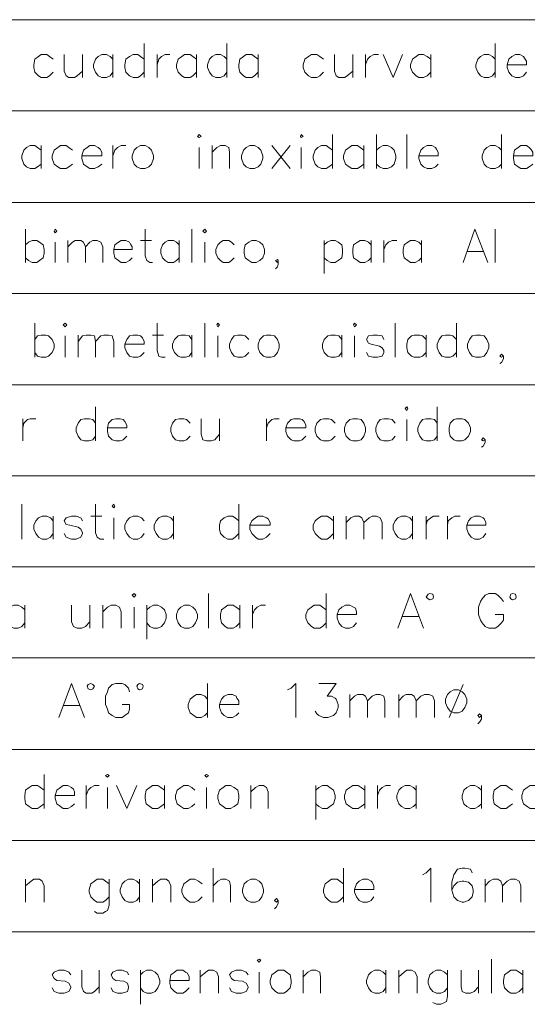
# Model space of a CAD drawing. Header units: millimetres. Extents: x 7 to 3083, y -677 to 294.
# Tile 38 of 256: x 61 to 84, y 47 to 92. Entities that reach past the tile are written whole.
import ezdxf

# ---------------------------------------------------------------- set-up
doc = ezdxf.new("R2010")
doc.units = ezdxf.units.MM
doc.layers.add('DGE_CONTORNOS', color=7, linetype='Continuous', lineweight=0)
doc.layers.add('DGE_DATOS', color=7, linetype='Continuous', lineweight=0)

# ---------------------------------------------------------------- blocks, each defined once
blk = doc.blocks.new('DGE_BT_001')
at = {"layer": 'DGE_CONTORNOS', "lineweight": 5}
for points in [[(23.5797, 92.442), (201.9723, 92.442)], [(23.5797, 88.251), (201.9723, 88.251)], [(23.5797, 84.0177), (201.9723, 84.0177)], [(23.5797, 79.8267), (201.9723, 79.8267)], [(23.5797, 75.6357), (201.9723, 75.6357)], [(23.5797, 71.4447), (201.9723, 71.4447)], [(23.5797, 67.2537), (201.9723, 67.2537)], [(23.5797, 63.0627), (201.9723, 63.0627)], [(23.5797, 58.8294), (201.9723, 58.8294)], [(23.5797, 54.6384), (201.9723, 54.6384)], [(23.5797, 50.4474), (201.9723, 50.4474)]]:
    blk.add_lwpolyline(points, dxfattribs=at)
at = {"layer": 'DGE_CONTORNOS', "lineweight": 13}
for points in [[(66.6327, 91.3414), (66.6327, 89.775)], [(70.4427, 91.3414), (70.4427, 89.775)], [(82.804, 91.3414), (82.804, 89.775)], [(62.4417, 90.6217), (62.2723, 90.7487), (62.1453, 90.8333), (61.8913, 90.8333), (61.7643, 90.7487), (61.595, 90.6217), (61.5527, 90.3677), (61.5527, 90.2407), (61.595, 90.029), (61.7643, 89.8597), (61.8913, 89.775), (62.1453, 89.775), (62.2723, 89.8597), (62.4417, 90.029)], [(62.9497, 90.8333), (62.9497, 90.0714), (63.0343, 89.8597), (63.1613, 89.775), (63.4153, 89.775), (63.5423, 89.8597), (63.7963, 90.0714)], [(63.7963, 90.8333), (63.7963, 89.775)], [(65.1933, 90.6217), (65.0663, 90.7487), (64.897, 90.8333), (64.6853, 90.8333), (64.516, 90.7487), (64.389, 90.6217), (64.3043, 90.3677), (64.3043, 90.2407), (64.389, 90.029), (64.516, 89.8597), (64.6853, 89.775), (64.897, 89.775), (65.0663, 89.8597), (65.1933, 90.029)], [(65.1933, 90.8333), (65.1933, 89.775)], [(66.6327, 90.6217), (66.4633, 90.7487), (66.3363, 90.8333), (66.1247, 90.8333), (65.9553, 90.7487), (65.786, 90.6217), (65.7437, 90.3677), (65.7437, 90.2407), (65.786, 90.029), (65.9553, 89.8597), (66.1247, 89.775), (66.3363, 89.775), (66.4633, 89.8597), (66.6327, 90.029)], [(67.2253, 90.8333), (67.2253, 89.775)], [(67.2253, 90.3677), (67.31, 90.6217), (67.437, 90.7487), (67.6063, 90.8333), (67.818, 90.8333)], [(69.0457, 90.6217), (68.8763, 90.7487), (68.7493, 90.8333), (68.4953, 90.8333), (68.3683, 90.7487), (68.199, 90.6217), (68.1143, 90.3677), (68.1143, 90.2407), (68.199, 90.029), (68.3683, 89.8597), (68.4953, 89.775), (68.7493, 89.775), (68.8763, 89.8597), (69.0457, 90.029)], [(69.0457, 90.8333), (69.0457, 89.775)], [(70.4427, 90.6217), (70.3157, 90.7487), (70.1463, 90.8333), (69.9347, 90.8333), (69.7653, 90.7487), (69.6383, 90.6217), (69.5537, 90.3677), (69.5537, 90.2407), (69.6383, 90.029), (69.7653, 89.8597), (69.9347, 89.775), (70.1463, 89.775), (70.3157, 89.8597), (70.4427, 90.029)], [(71.882, 90.6217), (71.7127, 90.7487), (71.5857, 90.8333), (71.3317, 90.8333), (71.2047, 90.7487), (71.0353, 90.6217), (70.993, 90.3677), (70.993, 90.2407), (71.0353, 90.029), (71.2047, 89.8597), (71.3317, 89.775), (71.5857, 89.775), (71.7127, 89.8597), (71.882, 90.029)], [(71.882, 90.8333), (71.882, 89.775)], [(74.8877, 90.6217), (74.7183, 90.7487), (74.5913, 90.8333), (74.3373, 90.8333), (74.2103, 90.7487), (74.041, 90.6217), (73.9563, 90.3677), (73.9563, 90.2407), (74.041, 90.029), (74.2103, 89.8597), (74.3373, 89.775), (74.5913, 89.775), (74.7183, 89.8597), (74.8877, 90.029)], [(75.3957, 90.8333), (75.3957, 90.0714), (75.4803, 89.8597), (75.6073, 89.775), (75.8613, 89.775), (75.9883, 89.8597), (76.2423, 90.0714)], [(76.2423, 90.8333), (76.2423, 89.775)], [(76.835, 90.8333), (76.835, 89.775)], [(76.835, 90.3677), (76.9197, 90.6217), (77.0467, 90.7487), (77.216, 90.8333), (77.4277, 90.8333)], [(77.6393, 90.8333), (78.105, 89.775), (78.5283, 90.8333)], [(79.8407, 90.6217), (79.6713, 90.7487), (79.502, 90.8333), (79.2903, 90.8333), (79.1633, 90.7487), (78.994, 90.6217), (78.9093, 90.3677), (78.9093, 90.2407), (78.994, 90.029), (79.1633, 89.8597), (79.2903, 89.775), (79.502, 89.775), (79.6713, 89.8597), (79.8407, 90.029)], [(79.8407, 90.8333), (79.8407, 89.775)], [(82.804, 90.6217), (82.677, 90.7487), (82.5077, 90.8333), (82.296, 90.8333), (82.1267, 90.7487), (81.9997, 90.6217), (81.915, 90.3677), (81.915, 90.2407), (81.9997, 90.029), (82.1267, 89.8597), (82.296, 89.775), (82.5077, 89.775), (82.677, 89.8597), (82.804, 90.029)], [(83.3543, 90.3677), (84.2433, 90.3677), (84.2433, 90.537), (84.1587, 90.664), (84.1163, 90.7487), (83.947, 90.8333), (83.7353, 90.8333), (83.566, 90.7487), (83.439, 90.6217), (83.3543, 90.3677), (83.3543, 90.2407), (83.439, 90.029), (83.566, 89.8597), (83.7353, 89.775), (83.947, 89.775), (84.1163, 89.8597), (84.2433, 90.029)], [(69.088, 87.0657), (69.1727, 87.1504), (69.2573, 87.0657), (69.1727, 87.0234), (69.088, 87.0657)], [(73.8293, 87.0657), (73.8717, 87.1504), (73.9563, 87.0657), (73.8717, 87.0234), (73.8293, 87.0657)], [(75.311, 87.1504), (75.311, 85.584)], [(77.343, 87.1504), (77.343, 85.584)], [(78.74, 87.1504), (78.74, 85.584)], [(83.1003, 87.1504), (83.1003, 85.584)], [(61.8913, 86.4307), (61.722, 86.5577), (61.595, 86.6424), (61.3833, 86.6424), (61.214, 86.5577), (61.087, 86.4307), (61.0023, 86.1767), (61.0023, 86.0497), (61.087, 85.7957), (61.214, 85.6687), (61.3833, 85.584), (61.595, 85.584), (61.722, 85.6687), (61.8913, 85.7957)], [(61.8913, 86.6424), (61.8913, 85.584)], [(63.3307, 86.4307), (63.1613, 86.5577), (63.0343, 86.6424), (62.7803, 86.6424), (62.6533, 86.5577), (62.484, 86.4307), (62.3993, 86.1767), (62.3993, 86.0497), (62.484, 85.7957), (62.6533, 85.6687), (62.7803, 85.584), (63.0343, 85.584), (63.1613, 85.6687), (63.3307, 85.7957)], [(63.754, 86.1767), (64.6853, 86.1767), (64.6853, 86.346), (64.6007, 86.473), (64.516, 86.5577), (64.3467, 86.6424), (64.135, 86.6424), (64.008, 86.5577), (63.8387, 86.4307), (63.754, 86.1767), (63.754, 86.0497), (63.8387, 85.7957), (64.008, 85.6687), (64.135, 85.584), (64.3467, 85.584), (64.516, 85.6687), (64.6853, 85.7957)], [(65.1933, 86.6424), (65.1933, 85.584)], [(65.1933, 86.1767), (65.278, 86.4307), (65.405, 86.5577), (65.5743, 86.6424), (65.786, 86.6424)], [(66.4633, 86.6424), (66.294, 86.5577), (66.167, 86.4307), (66.0823, 86.1767), (66.0823, 86.0497), (66.167, 85.7957), (66.294, 85.6687), (66.4633, 85.584), (66.675, 85.584), (66.8443, 85.6687), (66.9713, 85.7957), (67.056, 86.0497), (67.056, 86.1767), (66.9713, 86.4307), (66.8443, 86.5577), (66.675, 86.6424), (66.4633, 86.6424)], [(69.7653, 86.6424), (69.7653, 85.584)], [(69.7653, 86.346), (69.977, 86.5577), (70.1463, 86.6424), (70.358, 86.6424), (70.5273, 86.5577), (70.5697, 86.346), (70.5697, 85.584)], [(71.501, 86.6424), (71.3317, 86.5577), (71.2047, 86.4307), (71.12, 86.1767), (71.12, 86.0497), (71.2047, 85.7957), (71.3317, 85.6687), (71.501, 85.584), (71.7127, 85.584), (71.882, 85.6687), (72.009, 85.7957), (72.0937, 86.0497), (72.0937, 86.1767), (72.009, 86.4307), (71.882, 86.5577), (71.7127, 86.6424), (71.501, 86.6424)], [(72.517, 86.6424), (73.3637, 85.584)], [(73.3637, 86.6424), (72.517, 85.584)], [(75.311, 86.4307), (75.1417, 86.5577), (75.0147, 86.6424), (74.803, 86.6424), (74.6337, 86.5577), (74.5067, 86.4307), (74.422, 86.1767), (74.422, 86.0497), (74.5067, 85.7957), (74.6337, 85.6687), (74.803, 85.584), (75.0147, 85.584), (75.1417, 85.6687), (75.311, 85.7957)], [(76.7503, 86.4307), (76.581, 86.5577), (76.454, 86.6424), (76.2, 86.6424), (76.073, 86.5577), (75.9037, 86.4307), (75.819, 86.1767), (75.819, 86.0497), (75.9037, 85.7957), (76.073, 85.6687), (76.2, 85.584), (76.454, 85.584), (76.581, 85.6687), (76.7503, 85.7957)], [(76.7503, 86.6424), (76.7503, 85.584)], [(77.343, 86.4307), (77.47, 86.5577), (77.6393, 86.6424), (77.851, 86.6424), (78.0203, 86.5577), (78.1473, 86.4307), (78.232, 86.1767), (78.232, 86.0497), (78.1473, 85.7957), (78.0203, 85.6687), (77.851, 85.584), (77.6393, 85.584), (77.47, 85.6687), (77.343, 85.7957)], [(79.2903, 86.1767), (80.1793, 86.1767), (80.1793, 86.346), (80.0947, 86.473), (80.0523, 86.5577), (79.883, 86.6424), (79.6713, 86.6424), (79.502, 86.5577), (79.375, 86.4307), (79.2903, 86.1767), (79.2903, 86.0497), (79.375, 85.7957), (79.502, 85.6687), (79.6713, 85.584), (79.883, 85.584), (80.0523, 85.6687), (80.1793, 85.7957)], [(83.1003, 86.4307), (82.9733, 86.5577), (82.804, 86.6424), (82.5923, 86.6424), (82.423, 86.5577), (82.296, 86.4307), (82.2113, 86.1767), (82.2113, 86.0497), (82.296, 85.7957), (82.423, 85.6687), (82.5923, 85.584), (82.804, 85.584), (82.9733, 85.6687), (83.1003, 85.7957)], [(83.6507, 86.1767), (84.5397, 86.1767), (84.5397, 86.346), (84.455, 86.473), (84.3703, 86.5577), (84.2433, 86.6424), (83.9893, 86.6424), (83.8623, 86.5577), (83.693, 86.4307), (83.6507, 86.1767), (83.6507, 86.0497), (83.693, 85.7957), (83.8623, 85.6687), (83.9893, 85.584), (84.2433, 85.584), (84.3703, 85.6687), (84.5397, 85.7957)], [(69.1727, 86.5577), (69.1727, 85.584)], [(73.8717, 86.5577), (73.8717, 85.584)], [(61.1717, 82.79), (61.1717, 81.266)], [(62.484, 82.7054), (62.5263, 82.79), (62.611, 82.7054), (62.5263, 82.6207), (62.484, 82.7054)], [(66.675, 82.79), (66.675, 81.5624), (66.7597, 81.3507), (66.8867, 81.266), (67.0137, 81.266)], [(68.834, 82.79), (68.834, 81.266)], [(69.342, 82.7054), (69.4267, 82.79), (69.5113, 82.7054), (69.4267, 82.6207), (69.342, 82.7054)], [(81.3223, 81.266), (81.8727, 82.79), (82.4653, 81.266)], [(82.804, 82.79), (82.804, 81.266)], [(61.1717, 82.0704), (61.2987, 82.1974), (61.468, 82.282), (61.6797, 82.282), (61.8067, 82.1974), (61.976, 82.0704), (62.0183, 81.8587), (62.0183, 81.6894), (61.976, 81.4777), (61.8067, 81.3507), (61.6797, 81.266), (61.468, 81.266), (61.2987, 81.3507), (61.1717, 81.4777)], [(62.5263, 82.1974), (62.5263, 81.266)], [(63.119, 82.282), (63.119, 81.266)], [(63.119, 81.9857), (63.3307, 82.1974), (63.4577, 82.282), (63.7117, 82.282), (63.8387, 82.1974), (63.9233, 81.9857), (63.9233, 81.266)], [(63.9233, 81.9857), (64.135, 82.1974), (64.262, 82.282), (64.4737, 82.282), (64.643, 82.1974), (64.7277, 81.9857), (64.7277, 81.266)], [(65.2357, 81.8587), (66.0823, 81.8587), (66.0823, 81.9857), (65.9977, 82.1127), (65.9553, 82.1974), (65.786, 82.282), (65.5743, 82.282), (65.4473, 82.1974), (65.278, 82.0704), (65.2357, 81.8587), (65.2357, 81.6894), (65.278, 81.4777), (65.4473, 81.3507), (65.5743, 81.266), (65.786, 81.266), (65.9553, 81.3507), (66.0823, 81.4777)], [(66.4633, 82.282), (66.9713, 82.282)], [(68.2413, 82.0704), (68.1143, 82.1974), (67.9873, 82.282), (67.7333, 82.282), (67.6063, 82.1974), (67.4793, 82.0704), (67.3947, 81.8587), (67.3947, 81.6894), (67.4793, 81.4777), (67.6063, 81.3507), (67.7333, 81.266), (67.9873, 81.266), (68.1143, 81.3507), (68.2413, 81.4777)], [(68.2413, 82.282), (68.2413, 81.266)], [(69.4267, 82.1974), (69.4267, 81.266)], [(70.7813, 82.0704), (70.6543, 82.1974), (70.5273, 82.282), (70.2733, 82.282), (70.1463, 82.1974), (70.0193, 82.0704), (69.9347, 81.8587), (69.9347, 81.6894), (70.0193, 81.4777), (70.1463, 81.3507), (70.2733, 81.266), (70.5273, 81.266), (70.6543, 81.3507), (70.7813, 81.4777)], [(71.5857, 82.282), (71.4587, 82.1974), (71.2893, 82.0704), (71.247, 81.8587), (71.247, 81.6894), (71.2893, 81.4777), (71.4587, 81.3507), (71.5857, 81.266), (71.7973, 81.266), (71.9667, 81.3507), (72.0937, 81.4777), (72.1783, 81.6894), (72.1783, 81.8587), (72.0937, 82.0704), (71.9667, 82.1974), (71.7973, 82.282), (71.5857, 82.282)], [(74.93, 82.282), (74.93, 80.758)], [(74.93, 82.0704), (75.057, 82.1974), (75.2263, 82.282), (75.438, 82.282), (75.565, 82.1974), (75.7343, 82.0704), (75.7767, 81.8587), (75.7767, 81.6894), (75.7343, 81.4777), (75.565, 81.3507), (75.438, 81.266), (75.2263, 81.266), (75.057, 81.3507), (74.93, 81.4777)], [(77.089, 82.0704), (76.962, 82.1974), (76.7927, 82.282), (76.581, 82.282), (76.454, 82.1974), (76.2847, 82.0704), (76.2423, 81.8587), (76.2423, 81.6894), (76.2847, 81.4777), (76.454, 81.3507), (76.581, 81.266), (76.7927, 81.266), (76.962, 81.3507), (77.089, 81.4777)], [(77.089, 82.282), (77.089, 81.266)], [(77.6817, 82.282), (77.6817, 81.266)], [(77.6817, 81.8587), (77.7663, 82.0704), (77.8933, 82.1974), (78.0627, 82.282), (78.2743, 82.282)], [(79.4173, 82.0704), (79.2903, 82.1974), (79.121, 82.282), (78.9093, 82.282), (78.7823, 82.1974), (78.613, 82.0704), (78.5707, 81.8587), (78.5707, 81.6894), (78.613, 81.4777), (78.7823, 81.3507), (78.9093, 81.266), (79.121, 81.266), (79.2903, 81.3507), (79.4173, 81.4777)], [(79.4173, 82.282), (79.4173, 81.266)], [(81.534, 81.774), (82.2537, 81.774)], [(72.8133, 81.3507), (72.771, 81.393), (72.6863, 81.3507), (72.771, 81.266), (72.8133, 81.3507), (72.8133, 81.1814), (72.771, 81.0544), (72.6863, 80.9697)], [(61.595, 78.472), (61.595, 76.9057)], [(62.9073, 78.3874), (62.992, 78.472), (63.0767, 78.3874), (62.992, 78.3027), (62.9073, 78.3874)], [(67.2253, 78.472), (67.2253, 77.202), (67.31, 76.948), (67.437, 76.9057), (67.6063, 76.9057)], [(69.4267, 78.472), (69.4267, 76.9057)], [(69.977, 78.3874), (70.0193, 78.472), (70.104, 78.3874), (70.0193, 78.3027), (69.977, 78.3874)], [(76.2847, 78.3874), (76.327, 78.472), (76.4117, 78.3874), (76.327, 78.3027), (76.2847, 78.3874)], [(78.1897, 78.472), (78.1897, 76.9057)], [(81.026, 78.472), (81.026, 76.9057)], [(61.595, 77.71), (61.722, 77.8794), (61.8913, 77.9217), (62.103, 77.9217), (62.23, 77.8794), (62.3993, 77.71), (62.484, 77.4984), (62.484, 77.329), (62.3993, 77.1174), (62.23, 76.948), (62.103, 76.9057), (61.8913, 76.9057), (61.722, 76.948), (61.595, 77.1174)], [(62.992, 77.8794), (62.992, 76.9057)], [(63.5847, 77.9217), (63.5847, 76.9057)], [(63.5847, 77.6254), (63.7963, 77.8794), (63.9657, 77.9217), (64.1773, 77.9217), (64.3467, 77.8794), (64.389, 77.6254), (64.389, 76.9057)], [(64.389, 77.6254), (64.643, 77.8794), (64.77, 77.9217), (64.9817, 77.9217), (65.151, 77.8794), (65.2357, 77.6254), (65.2357, 76.9057)], [(65.7437, 77.4984), (66.6327, 77.4984), (66.6327, 77.6254), (66.548, 77.7947), (66.4633, 77.8794), (66.3363, 77.9217), (66.1247, 77.9217), (65.9553, 77.8794), (65.8283, 77.71), (65.7437, 77.4984), (65.7437, 77.329), (65.8283, 77.1174), (65.9553, 76.948), (66.1247, 76.9057), (66.3363, 76.9057), (66.4633, 76.948), (66.6327, 77.1174)], [(67.0137, 77.9217), (67.5217, 77.9217)], [(68.834, 77.71), (68.707, 77.8794), (68.5377, 77.9217), (68.326, 77.9217), (68.199, 77.8794), (68.0297, 77.71), (67.945, 77.4984), (67.945, 77.329), (68.0297, 77.1174), (68.199, 76.948), (68.326, 76.9057), (68.5377, 76.9057), (68.707, 76.948), (68.834, 77.1174)], [(68.834, 77.9217), (68.834, 76.9057)], [(70.0193, 77.8794), (70.0193, 76.9057)], [(71.4587, 77.71), (71.2893, 77.8794), (71.1623, 77.9217), (70.9507, 77.9217), (70.7813, 77.8794), (70.6543, 77.71), (70.5697, 77.4984), (70.5697, 77.329), (70.6543, 77.1174), (70.7813, 76.948), (70.9507, 76.9057), (71.1623, 76.9057), (71.2893, 76.948), (71.4587, 77.1174)], [(72.263, 77.9217), (72.136, 77.8794), (71.9667, 77.71), (71.882, 77.4984), (71.882, 77.329), (71.9667, 77.1174), (72.136, 76.948), (72.263, 76.9057), (72.4747, 76.9057), (72.644, 76.948), (72.771, 77.1174), (72.8557, 77.329), (72.8557, 77.4984), (72.771, 77.71), (72.644, 77.8794), (72.4747, 77.9217), (72.263, 77.9217)], [(75.7343, 77.71), (75.6073, 77.8794), (75.438, 77.9217), (75.2263, 77.9217), (75.0993, 77.8794), (74.93, 77.71), (74.8453, 77.4984), (74.8453, 77.329), (74.93, 77.1174), (75.0993, 76.948), (75.2263, 76.9057), (75.438, 76.9057), (75.6073, 76.948), (75.7343, 77.1174)], [(75.7343, 77.9217), (75.7343, 76.9057)], [(76.327, 77.8794), (76.327, 76.9057)], [(77.6817, 77.71), (77.597, 77.8794), (77.3853, 77.9217), (77.1737, 77.9217), (76.962, 77.8794), (76.8773, 77.71), (76.962, 77.5407), (77.089, 77.4984), (77.47, 77.4137), (77.597, 77.329), (77.6817, 77.202), (77.6817, 77.1174), (77.597, 76.948), (77.3853, 76.9057), (77.1737, 76.9057), (76.962, 76.948), (76.8773, 77.1174)], [(79.629, 77.71), (79.4597, 77.8794), (79.3327, 77.9217), (79.0787, 77.9217), (78.9517, 77.8794), (78.7823, 77.71), (78.74, 77.4984), (78.74, 77.329), (78.7823, 77.1174), (78.9517, 76.948), (79.0787, 76.9057), (79.3327, 76.9057), (79.4597, 76.948), (79.629, 77.1174)], [(79.629, 77.9217), (79.629, 76.9057)], [(81.026, 77.71), (80.8567, 77.8794), (80.7297, 77.9217), (80.518, 77.9217), (80.3487, 77.8794), (80.2217, 77.71), (80.137, 77.4984), (80.137, 77.329), (80.2217, 77.1174), (80.3487, 76.948), (80.518, 76.9057), (80.7297, 76.9057), (80.8567, 76.948), (81.026, 77.1174)], [(81.915, 77.9217), (81.7457, 77.8794), (81.6187, 77.71), (81.534, 77.4984), (81.534, 77.329), (81.6187, 77.1174), (81.7457, 76.948), (81.915, 76.9057), (82.1267, 76.9057), (82.296, 76.948), (82.423, 77.1174), (82.5077, 77.329), (82.5077, 77.4984), (82.423, 77.71), (82.296, 77.8794), (82.1267, 77.9217), (81.915, 77.9217)], [(83.185, 76.948), (83.1003, 77.0327), (83.0157, 76.948), (83.1003, 76.9057), (83.185, 76.948), (83.185, 76.821), (83.1003, 76.6517), (83.0157, 76.6094)], [(64.389, 74.6197), (64.389, 73.0534)], [(78.6553, 74.535), (78.74, 74.6197), (78.7823, 74.535), (78.74, 74.4504), (78.6553, 74.535)], [(80.137, 74.6197), (80.137, 73.0534)], [(61.0447, 74.0694), (61.0447, 73.0534)], [(61.0447, 73.646), (61.087, 73.8577), (61.2563, 74.027), (61.3833, 74.0694), (61.6373, 74.0694)], [(64.389, 73.8577), (64.262, 74.027), (64.0927, 74.0694), (63.881, 74.0694), (63.7117, 74.027), (63.5847, 73.8577), (63.5, 73.646), (63.5, 73.4767), (63.5847, 73.265), (63.7117, 73.0957), (63.881, 73.0534), (64.0927, 73.0534), (64.262, 73.0957), (64.389, 73.265)], [(64.9393, 73.646), (65.8283, 73.646), (65.8283, 73.773), (65.7437, 73.9424), (65.659, 74.027), (65.532, 74.0694), (65.3203, 74.0694), (65.151, 74.027), (64.9817, 73.8577), (64.9393, 73.646), (64.9393, 73.4767), (64.9817, 73.265), (65.151, 73.0957), (65.3203, 73.0534), (65.532, 73.0534), (65.659, 73.0957), (65.8283, 73.265)], [(68.7493, 73.8577), (68.58, 74.027), (68.453, 74.0694), (68.2413, 74.0694), (68.072, 74.027), (67.945, 73.8577), (67.8603, 73.646), (67.8603, 73.4767), (67.945, 73.265), (68.072, 73.0957), (68.2413, 73.0534), (68.453, 73.0534), (68.58, 73.0957), (68.7493, 73.265)], [(69.2573, 74.0694), (69.2573, 73.3497), (69.342, 73.0957), (69.5113, 73.0534), (69.723, 73.0534), (69.8923, 73.0957), (70.104, 73.3497)], [(70.104, 74.0694), (70.104, 73.0534)], [(72.263, 74.0694), (72.263, 73.0534)], [(72.263, 73.646), (72.3477, 73.8577), (72.517, 74.027), (72.644, 74.0694), (72.8557, 74.0694)], [(73.152, 73.646), (74.0833, 73.646), (74.0833, 73.773), (73.9987, 73.9424), (73.914, 74.027), (73.787, 74.0694), (73.533, 74.0694), (73.406, 74.027), (73.2367, 73.8577), (73.152, 73.646), (73.152, 73.4767), (73.2367, 73.265), (73.406, 73.0957), (73.533, 73.0534), (73.787, 73.0534), (73.914, 73.0957), (74.0833, 73.265)], [(75.438, 73.8577), (75.2687, 74.027), (75.1417, 74.0694), (74.8877, 74.0694), (74.7607, 74.027), (74.5913, 73.8577), (74.5067, 73.646), (74.5067, 73.4767), (74.5913, 73.265), (74.7607, 73.0957), (74.8877, 73.0534), (75.1417, 73.0534), (75.2687, 73.0957), (75.438, 73.265)], [(76.2423, 74.0694), (76.1153, 74.027), (75.946, 73.8577), (75.8613, 73.646), (75.8613, 73.4767), (75.946, 73.265), (76.1153, 73.0957), (76.2423, 73.0534), (76.454, 73.0534), (76.6233, 73.0957), (76.7503, 73.265), (76.835, 73.4767), (76.835, 73.646), (76.7503, 73.8577), (76.6233, 74.027), (76.454, 74.0694), (76.2423, 74.0694)], [(78.1897, 73.8577), (78.0627, 74.027), (77.8933, 74.0694), (77.6817, 74.0694), (77.5123, 74.027), (77.3853, 73.8577), (77.3007, 73.646), (77.3007, 73.4767), (77.3853, 73.265), (77.5123, 73.0957), (77.6817, 73.0534), (77.8933, 73.0534), (78.0627, 73.0957), (78.1897, 73.265)], [(78.74, 74.027), (78.74, 73.0534)], [(80.137, 73.8577), (80.01, 74.027), (79.8407, 74.0694), (79.629, 74.0694), (79.4597, 74.027), (79.3327, 73.8577), (79.248, 73.646), (79.248, 73.4767), (79.3327, 73.265), (79.4597, 73.0957), (79.629, 73.0534), (79.8407, 73.0534), (80.01, 73.0957), (80.137, 73.265)], [(81.026, 74.0694), (80.899, 74.027), (80.7297, 73.8577), (80.6873, 73.646), (80.6873, 73.4767), (80.7297, 73.265), (80.899, 73.0957), (81.026, 73.0534), (81.28, 73.0534), (81.407, 73.0957), (81.5763, 73.265), (81.661, 73.4767), (81.661, 73.646), (81.5763, 73.8577), (81.407, 74.027), (81.28, 74.0694), (81.026, 74.0694)], [(82.3383, 73.0957), (82.2537, 73.1804), (82.169, 73.0957), (82.2537, 73.0534), (82.3383, 73.0957), (82.3383, 72.9687), (82.2537, 72.7994), (82.169, 72.757)], [(61.0023, 70.1324), (61.0023, 68.5237)], [(64.389, 70.1324), (64.389, 68.82), (64.4737, 68.6084), (64.6007, 68.5237), (64.77, 68.5237)], [(65.151, 70.0477), (65.2357, 70.1324), (65.278, 70.0477), (65.2357, 69.963), (65.151, 70.0477)], [(70.993, 70.1324), (70.993, 68.5237)], [(62.4417, 69.3704), (62.3147, 69.4974), (62.1453, 69.582), (61.9337, 69.582), (61.7643, 69.4974), (61.6373, 69.3704), (61.5527, 69.1587), (61.5527, 68.9894), (61.6373, 68.7777), (61.7643, 68.6084), (61.9337, 68.5237), (62.1453, 68.5237), (62.3147, 68.6084), (62.4417, 68.7777)], [(62.4417, 69.582), (62.4417, 68.5237)], [(63.7963, 69.3704), (63.7117, 69.4974), (63.5, 69.582), (63.2883, 69.582), (63.0343, 69.4974), (62.9497, 69.3704), (63.0343, 69.201), (63.2037, 69.1587), (63.5847, 69.074), (63.7117, 68.9894), (63.7963, 68.82), (63.7963, 68.7777), (63.7117, 68.6084), (63.5, 68.5237), (63.2883, 68.5237), (63.0343, 68.6084), (62.9497, 68.7777)], [(64.1773, 69.582), (64.6853, 69.582)], [(65.2357, 69.4974), (65.2357, 68.5237)], [(66.6327, 69.3704), (66.5057, 69.4974), (66.3363, 69.582), (66.1247, 69.582), (65.9553, 69.4974), (65.8283, 69.3704), (65.7437, 69.1587), (65.7437, 68.9894), (65.8283, 68.7777), (65.9553, 68.6084), (66.1247, 68.5237), (66.3363, 68.5237), (66.5057, 68.6084), (66.6327, 68.7777)], [(67.9873, 69.3704), (67.8603, 69.4974), (67.691, 69.582), (67.4793, 69.582), (67.31, 69.4974), (67.183, 69.3704), (67.0983, 69.1587), (67.0983, 68.9894), (67.183, 68.7777), (67.31, 68.6084), (67.4793, 68.5237), (67.691, 68.5237), (67.8603, 68.6084), (67.9873, 68.7777)], [(67.9873, 69.582), (67.9873, 68.5237)], [(70.993, 69.3704), (70.8237, 69.4974), (70.6967, 69.582), (70.485, 69.582), (70.3157, 69.4974), (70.1463, 69.3704), (70.104, 69.1587), (70.104, 68.9894), (70.1463, 68.7777), (70.3157, 68.6084), (70.485, 68.5237), (70.6967, 68.5237), (70.8237, 68.6084), (70.993, 68.7777)], [(71.501, 69.1587), (72.4323, 69.1587), (72.4323, 69.2857), (72.3477, 69.455), (72.263, 69.4974), (72.0937, 69.582), (71.882, 69.582), (71.755, 69.4974), (71.5857, 69.3704), (71.501, 69.1587), (71.501, 68.9894), (71.5857, 68.7777), (71.755, 68.6084), (71.882, 68.5237), (72.0937, 68.5237), (72.263, 68.6084), (72.4323, 68.7777)], [(75.3533, 69.3704), (75.184, 69.4974), (75.057, 69.582), (74.803, 69.582), (74.676, 69.4974), (74.5067, 69.3704), (74.422, 69.1587), (74.422, 68.9894), (74.5067, 68.7777), (74.676, 68.6084), (74.803, 68.5237), (75.057, 68.5237), (75.184, 68.6084), (75.3533, 68.7777)], [(75.3533, 69.582), (75.3533, 68.5237)], [(75.946, 69.582), (75.946, 68.5237)], [(75.946, 69.2857), (76.1577, 69.4974), (76.327, 69.582), (76.5387, 69.582), (76.6657, 69.4974), (76.7503, 69.2857), (76.7503, 68.5237)], [(76.7503, 69.2857), (77.0043, 69.4974), (77.1313, 69.582), (77.343, 69.582), (77.5123, 69.4974), (77.597, 69.2857), (77.597, 68.5237)], [(78.994, 69.3704), (78.867, 69.4974), (78.6977, 69.582), (78.486, 69.582), (78.3167, 69.4974), (78.1897, 69.3704), (78.105, 69.1587), (78.105, 68.9894), (78.1897, 68.7777), (78.3167, 68.6084), (78.486, 68.5237), (78.6977, 68.5237), (78.867, 68.6084), (78.994, 68.7777)], [(78.994, 69.582), (78.994, 68.5237)], [(79.629, 69.582), (79.629, 68.5237)], [(79.629, 69.1587), (79.6713, 69.3704), (79.8407, 69.4974), (79.9677, 69.582), (80.2217, 69.582)], [(80.6027, 69.582), (80.6027, 68.5237)], [(80.6027, 69.1587), (80.645, 69.3704), (80.8143, 69.4974), (80.9413, 69.582), (81.1953, 69.582)], [(81.4917, 69.1587), (82.3807, 69.1587), (82.3807, 69.2857), (82.296, 69.455), (82.2537, 69.4974), (82.0843, 69.582), (81.8727, 69.582), (81.7033, 69.4974), (81.5763, 69.3704), (81.4917, 69.1587), (81.4917, 68.9894), (81.5763, 68.7777), (81.7033, 68.6084), (81.8727, 68.5237), (82.0843, 68.5237), (82.2537, 68.6084), (82.3807, 68.7777)], [(66.0823, 65.9414), (66.167, 66.026), (66.2517, 65.9414), (66.167, 65.8567), (66.0823, 65.9414)], [(69.596, 66.026), (69.596, 64.4174)], [(75.0147, 66.026), (75.0147, 64.4174)], [(78.3167, 64.4174), (78.9093, 66.026), (79.502, 64.4174)], [(79.9677, 65.8567), (79.9253, 65.9837), (79.7983, 66.026), (79.7137, 65.9837), (79.629, 65.8567), (79.7137, 65.772), (79.7983, 65.7297), (79.9253, 65.772), (79.9677, 65.8567)], [(83.185, 65.645), (83.1003, 65.772), (82.931, 65.9414), (82.804, 66.026), (82.5077, 66.026), (82.3383, 65.9414), (82.2113, 65.772), (82.1267, 65.645), (82.042, 65.391), (82.042, 65.0524), (82.1267, 64.7984), (82.2113, 64.6714), (82.3383, 64.502), (82.5077, 64.4174), (82.804, 64.4174), (82.931, 64.502), (83.1003, 64.6714), (83.185, 64.7984), (83.185, 65.0524), (82.804, 65.0524)], [(83.7777, 65.8567), (83.7353, 65.9837), (83.6083, 66.026), (83.5237, 65.9837), (83.4813, 65.8567), (83.5237, 65.772), (83.6083, 65.7297), (83.7353, 65.772), (83.7777, 65.8567)], [(61.1293, 65.264), (61.0023, 65.391), (60.833, 65.4757), (60.6213, 65.4757), (60.452, 65.391), (60.325, 65.264), (60.2403, 65.0524), (60.2403, 64.883), (60.325, 64.6714), (60.452, 64.502), (60.6213, 64.4174), (60.833, 64.4174), (61.0023, 64.502), (61.1293, 64.6714)], [(61.1293, 65.4757), (61.1293, 64.4174)], [(63.2883, 65.4757), (63.2883, 64.7137), (63.373, 64.502), (63.5423, 64.4174), (63.754, 64.4174), (63.9233, 64.502), (64.135, 64.7137)], [(64.135, 65.4757), (64.135, 64.4174)], [(64.7277, 65.4757), (64.7277, 64.4174)], [(64.7277, 65.1794), (64.9393, 65.391), (65.1087, 65.4757), (65.3203, 65.4757), (65.4897, 65.391), (65.5743, 65.1794), (65.5743, 64.4174)], [(66.167, 65.391), (66.167, 64.4174)], [(66.7597, 65.4757), (66.7597, 63.9094)], [(66.7597, 65.264), (66.8867, 65.391), (67.056, 65.4757), (67.2677, 65.4757), (67.437, 65.391), (67.564, 65.264), (67.6487, 65.0524), (67.6487, 64.883), (67.564, 64.6714), (67.437, 64.502), (67.2677, 64.4174), (67.056, 64.4174), (66.8867, 64.502), (66.7597, 64.6714)], [(68.4953, 65.4757), (68.326, 65.391), (68.199, 65.264), (68.1143, 65.0524), (68.1143, 64.883), (68.199, 64.6714), (68.326, 64.502), (68.4953, 64.4174), (68.707, 64.4174), (68.8763, 64.502), (69.0033, 64.6714), (69.088, 64.883), (69.088, 65.0524), (69.0033, 65.264), (68.8763, 65.391), (68.707, 65.4757), (68.4953, 65.4757)], [(71.0353, 65.264), (70.866, 65.391), (70.739, 65.4757), (70.485, 65.4757), (70.358, 65.391), (70.1887, 65.264), (70.1463, 65.0524), (70.1463, 64.883), (70.1887, 64.6714), (70.358, 64.502), (70.485, 64.4174), (70.739, 64.4174), (70.866, 64.502), (71.0353, 64.6714)], [(71.0353, 65.4757), (71.0353, 64.4174)], [(71.628, 65.4757), (71.628, 64.4174)], [(71.628, 65.0524), (71.7127, 65.264), (71.8397, 65.391), (72.009, 65.4757), (72.2207, 65.4757)], [(75.0147, 65.264), (74.8453, 65.391), (74.7183, 65.4757), (74.4643, 65.4757), (74.3373, 65.391), (74.168, 65.264), (74.0833, 65.0524), (74.0833, 64.883), (74.168, 64.6714), (74.3373, 64.502), (74.4643, 64.4174), (74.7183, 64.4174), (74.8453, 64.502), (75.0147, 64.6714)], [(75.5227, 65.0524), (76.4117, 65.0524), (76.4117, 65.1794), (76.3693, 65.3487), (76.2847, 65.391), (76.1153, 65.4757), (75.9037, 65.4757), (75.7343, 65.391), (75.6073, 65.264), (75.5227, 65.0524), (75.5227, 64.883), (75.6073, 64.6714), (75.7343, 64.502), (75.9037, 64.4174), (76.1153, 64.4174), (76.2847, 64.502), (76.4117, 64.6714)], [(78.5283, 64.9677), (79.2903, 64.9677)], [(62.6957, 60.311), (63.2883, 61.8774), (63.881, 60.311)], [(64.3467, 61.7504), (64.262, 61.835), (64.1773, 61.8774), (64.0503, 61.835), (64.008, 61.7504), (64.0503, 61.6234), (64.1773, 61.581), (64.262, 61.6234), (64.3467, 61.7504)], [(65.9553, 61.4964), (65.913, 61.6657), (65.7437, 61.835), (65.6167, 61.8774), (65.3203, 61.8774), (65.151, 61.835), (64.9817, 61.6657), (64.9393, 61.4964), (64.8547, 61.2847), (64.8547, 60.9037), (64.9393, 60.692), (64.9817, 60.5227), (65.151, 60.3957), (65.3203, 60.311), (65.6167, 60.311), (65.7437, 60.3957), (65.913, 60.5227), (65.9553, 60.692), (65.9553, 60.9037), (65.6167, 60.9037)], [(66.5903, 61.7504), (66.548, 61.835), (66.421, 61.8774), (66.3363, 61.835), (66.294, 61.7504), (66.3363, 61.6234), (66.421, 61.581), (66.548, 61.6234), (66.5903, 61.7504)], [(69.5537, 61.8774), (69.5537, 60.311)], [(73.2367, 61.581), (73.406, 61.6657), (73.6177, 61.8774), (73.6177, 60.311)], [(74.676, 61.8774), (75.4803, 61.8774), (75.057, 61.2847), (75.2687, 61.2847), (75.438, 61.2), (75.4803, 61.1577), (75.565, 60.9037), (75.565, 60.7767), (75.4803, 60.5227), (75.3533, 60.3957), (75.0993, 60.311), (74.8877, 60.311), (74.676, 60.3957), (74.5913, 60.4804), (74.5067, 60.6074)], [(81.3223, 61.835), (80.6873, 60.311)], [(69.5537, 61.1577), (69.4267, 61.2847), (69.2573, 61.3694), (69.0457, 61.3694), (68.9187, 61.2847), (68.7493, 61.1577), (68.6647, 60.9037), (68.6647, 60.7767), (68.7493, 60.5227), (68.9187, 60.3957), (69.0457, 60.311), (69.2573, 60.311), (69.4267, 60.3957), (69.5537, 60.5227)], [(70.104, 60.9037), (70.993, 60.9037), (70.993, 61.073), (70.9083, 61.2), (70.866, 61.2847), (70.6967, 61.3694), (70.485, 61.3694), (70.3157, 61.2847), (70.1887, 61.1577), (70.104, 60.9037), (70.104, 60.7767), (70.1887, 60.5227), (70.3157, 60.3957), (70.485, 60.311), (70.6967, 60.311), (70.866, 60.3957), (70.993, 60.5227)], [(76.1153, 61.3694), (76.1153, 60.311)], [(76.1153, 61.073), (76.327, 61.2847), (76.454, 61.3694), (76.708, 61.3694), (76.835, 61.2847), (76.9197, 61.073), (76.9197, 60.311)], [(76.9197, 61.073), (77.1313, 61.2847), (77.3007, 61.3694), (77.5123, 61.3694), (77.6817, 61.2847), (77.724, 61.073), (77.724, 60.311)], [(78.359, 61.3694), (78.359, 60.311)], [(78.359, 61.073), (78.5707, 61.2847), (78.6977, 61.3694), (78.9517, 61.3694), (79.0787, 61.2847), (79.1633, 61.073), (79.1633, 60.311)], [(79.1633, 61.073), (79.375, 61.2847), (79.5443, 61.3694), (79.756, 61.3694), (79.9253, 61.2847), (80.01, 61.073), (80.01, 60.311)], [(80.899, 61.581), (80.7297, 61.4964), (80.6027, 61.3694), (80.518, 61.1577), (80.518, 60.9884), (80.6027, 60.7767), (80.7297, 60.6074), (80.899, 60.5227), (81.1107, 60.5227), (81.28, 60.6074), (81.407, 60.7767), (81.4917, 60.9884), (81.4917, 61.1577), (81.407, 61.3694), (81.28, 61.4964), (81.1107, 61.581), (80.899, 61.581)], [(62.9073, 60.8614), (63.6693, 60.8614)], [(82.169, 60.3957), (82.0843, 60.4804), (81.9997, 60.3957), (82.0843, 60.311), (82.169, 60.3957), (82.169, 60.2264), (82.0843, 60.0994), (81.9997, 60.0147)], [(62.0183, 57.6864), (62.0183, 56.12)], [(64.8547, 57.644), (64.9393, 57.6864), (65.024, 57.644), (64.9393, 57.5594), (64.8547, 57.644)], [(69.4267, 57.644), (69.5113, 57.6864), (69.596, 57.644), (69.5113, 57.5594), (69.4267, 57.644)], [(62.0183, 56.9667), (61.849, 57.0937), (61.722, 57.1784), (61.468, 57.1784), (61.341, 57.0937), (61.1717, 56.9667), (61.1293, 56.7127), (61.1293, 56.5857), (61.1717, 56.3317), (61.341, 56.2047), (61.468, 56.12), (61.722, 56.12), (61.849, 56.2047), (62.0183, 56.3317)], [(62.5263, 56.7127), (63.4153, 56.7127), (63.4153, 56.882), (63.373, 57.009), (63.2883, 57.0937), (63.119, 57.1784), (62.9073, 57.1784), (62.7803, 57.0937), (62.611, 56.9667), (62.5263, 56.7127), (62.5263, 56.5857), (62.611, 56.3317), (62.7803, 56.2047), (62.9073, 56.12), (63.119, 56.12), (63.2883, 56.2047), (63.4153, 56.3317)], [(63.9657, 57.1784), (63.9657, 56.12)], [(63.9657, 56.7127), (64.0503, 56.9667), (64.1773, 57.0937), (64.3467, 57.1784), (64.5583, 57.1784)], [(65.3627, 57.1784), (65.8283, 56.12), (66.294, 57.1784)], [(67.564, 56.9667), (67.3947, 57.0937), (67.2677, 57.1784), (67.0137, 57.1784), (66.8867, 57.0937), (66.7173, 56.9667), (66.675, 56.7127), (66.675, 56.5857), (66.7173, 56.3317), (66.8867, 56.2047), (67.0137, 56.12), (67.2677, 56.12), (67.3947, 56.2047), (67.564, 56.3317)], [(67.564, 57.1784), (67.564, 56.12)], [(68.961, 56.9667), (68.834, 57.0937), (68.6647, 57.1784), (68.453, 57.1784), (68.326, 57.0937), (68.1567, 56.9667), (68.072, 56.7127), (68.072, 56.5857), (68.1567, 56.3317), (68.326, 56.2047), (68.453, 56.12), (68.6647, 56.12), (68.834, 56.2047), (68.961, 56.3317)], [(70.4003, 57.1784), (70.2733, 57.0937), (70.104, 56.9667), (70.0193, 56.7127), (70.0193, 56.5857), (70.104, 56.3317), (70.2733, 56.2047), (70.4003, 56.12), (70.612, 56.12), (70.7813, 56.2047), (70.9507, 56.3317), (70.993, 56.5857), (70.993, 56.7127), (70.9507, 56.9667), (70.7813, 57.0937), (70.612, 57.1784), (70.4003, 57.1784)], [(71.5433, 57.1784), (71.5433, 56.12)], [(71.5433, 56.882), (71.755, 57.0937), (71.9243, 57.1784), (72.136, 57.1784), (72.263, 57.0937), (72.3477, 56.882), (72.3477, 56.12)], [(74.549, 57.1784), (74.549, 55.612)], [(74.549, 56.9667), (74.676, 57.0937), (74.8453, 57.1784), (75.057, 57.1784), (75.184, 57.0937), (75.3533, 56.9667), (75.438, 56.7127), (75.438, 56.5857), (75.3533, 56.3317), (75.184, 56.2047), (75.057, 56.12), (74.8453, 56.12), (74.676, 56.2047), (74.549, 56.3317)], [(76.7927, 56.9667), (76.6233, 57.0937), (76.4963, 57.1784), (76.2423, 57.1784), (76.1153, 57.0937), (75.946, 56.9667), (75.8613, 56.7127), (75.8613, 56.5857), (75.946, 56.3317), (76.1153, 56.2047), (76.2423, 56.12), (76.4963, 56.12), (76.6233, 56.2047), (76.7927, 56.3317)], [(76.7927, 57.1784), (76.7927, 56.12)], [(77.3853, 57.1784), (77.3853, 56.12)], [(77.3853, 56.7127), (77.47, 56.9667), (77.597, 57.0937), (77.7663, 57.1784), (77.978, 57.1784)], [(79.1633, 56.9667), (79.0363, 57.0937), (78.867, 57.1784), (78.6553, 57.1784), (78.486, 57.0937), (78.359, 56.9667), (78.2743, 56.7127), (78.2743, 56.5857), (78.359, 56.3317), (78.486, 56.2047), (78.6553, 56.12), (78.867, 56.12), (79.0363, 56.2047), (79.1633, 56.3317)], [(79.1633, 57.1784), (79.1633, 56.12)], [(82.169, 56.9667), (82.042, 57.0937), (81.8727, 57.1784), (81.661, 57.1784), (81.4917, 57.0937), (81.3647, 56.9667), (81.28, 56.7127), (81.28, 56.5857), (81.3647, 56.3317), (81.4917, 56.2047), (81.661, 56.12), (81.8727, 56.12), (82.042, 56.2047), (82.169, 56.3317)], [(82.169, 57.1784), (82.169, 56.12)], [(83.6083, 56.9667), (83.439, 57.0937), (83.312, 57.1784), (83.058, 57.1784), (82.931, 57.0937), (82.7617, 56.9667), (82.7193, 56.7127), (82.7193, 56.5857), (82.7617, 56.3317), (82.931, 56.2047), (83.058, 56.12), (83.312, 56.12), (83.439, 56.2047), (83.6083, 56.3317)], [(84.4127, 57.1784), (84.2857, 57.0937), (84.1163, 56.9667), (84.0317, 56.7127), (84.0317, 56.5857), (84.1163, 56.3317), (84.2857, 56.2047), (84.4127, 56.12), (84.6667, 56.12), (84.7937, 56.2047), (84.963, 56.3317), (85.0053, 56.5857), (85.0053, 56.7127), (84.963, 56.9667), (84.7937, 57.0937), (84.6667, 57.1784), (84.4127, 57.1784)], [(64.9393, 57.0937), (64.9393, 56.12)], [(69.5113, 57.0937), (69.5113, 56.12)], [(69.8077, 53.3684), (69.8077, 51.802)], [(75.819, 53.3684), (75.819, 51.802)], [(79.4597, 53.072), (79.629, 53.1567), (79.8407, 53.3684), (79.8407, 51.802)], [(81.7457, 53.1567), (81.661, 53.326), (81.407, 53.3684), (81.28, 53.3684), (81.0683, 53.326), (80.899, 53.072), (80.8143, 52.7334), (80.8143, 52.3524), (80.899, 52.056), (81.0683, 51.8867), (81.28, 51.802), (81.3647, 51.802), (81.5763, 51.8867), (81.7457, 52.056), (81.788, 52.2677), (81.788, 52.3524), (81.7457, 52.564), (81.5763, 52.7334), (81.3647, 52.7757), (81.28, 52.7757), (81.0683, 52.7334), (80.899, 52.564), (80.8143, 52.3524)], [(61.1717, 52.8604), (61.1717, 51.802)], [(61.1717, 52.564), (61.4257, 52.7757), (61.5527, 52.8604), (61.8067, 52.8604), (61.9337, 52.7757), (62.0183, 52.564), (62.0183, 51.802)], [(65.024, 52.6487), (64.8547, 52.7757), (64.7277, 52.8604), (64.4737, 52.8604), (64.3467, 52.7757), (64.1773, 52.6487), (64.0927, 52.3947), (64.0927, 52.2677), (64.1773, 52.056), (64.3467, 51.8867), (64.4737, 51.802), (64.7277, 51.802), (64.8547, 51.8867), (65.024, 52.056)], [(65.024, 52.8604), (65.024, 51.675), (64.9393, 51.421), (64.8547, 51.3787), (64.7277, 51.294), (64.4737, 51.294), (64.3467, 51.3787)], [(66.421, 52.6487), (66.294, 52.7757), (66.1247, 52.8604), (65.913, 52.8604), (65.7437, 52.7757), (65.6167, 52.6487), (65.532, 52.3947), (65.532, 52.2677), (65.6167, 52.056), (65.7437, 51.8867), (65.913, 51.802), (66.1247, 51.802), (66.294, 51.8867), (66.421, 52.056)], [(66.421, 52.8604), (66.421, 51.802)], [(67.0137, 52.8604), (67.0137, 51.802)], [(67.0137, 52.564), (67.2677, 52.7757), (67.3947, 52.8604), (67.6487, 52.8604), (67.7757, 52.7757), (67.8603, 52.564), (67.8603, 51.802)], [(69.2997, 52.6487), (69.1303, 52.7757), (68.961, 52.8604), (68.7493, 52.8604), (68.6223, 52.7757), (68.453, 52.6487), (68.3683, 52.3947), (68.3683, 52.2677), (68.453, 52.056), (68.6223, 51.8867), (68.7493, 51.802), (68.961, 51.802), (69.1303, 51.8867), (69.2997, 52.056)], [(69.8077, 52.564), (70.0193, 52.7757), (70.1887, 52.8604), (70.4003, 52.8604), (70.5697, 52.7757), (70.612, 52.564), (70.612, 51.802)], [(71.5433, 52.8604), (71.374, 52.7757), (71.247, 52.6487), (71.1623, 52.3947), (71.1623, 52.2677), (71.247, 52.056), (71.374, 51.8867), (71.5433, 51.802), (71.755, 51.802), (71.9243, 51.8867), (72.0513, 52.056), (72.136, 52.2677), (72.136, 52.3947), (72.0513, 52.6487), (71.9243, 52.7757), (71.755, 52.8604), (71.5433, 52.8604)], [(75.819, 52.6487), (75.6497, 52.7757), (75.5227, 52.8604), (75.2687, 52.8604), (75.1417, 52.7757), (74.9723, 52.6487), (74.8877, 52.3947), (74.8877, 52.2677), (74.9723, 52.056), (75.1417, 51.8867), (75.2687, 51.802), (75.5227, 51.802), (75.6497, 51.8867), (75.819, 52.056)], [(76.327, 52.3947), (77.216, 52.3947), (77.216, 52.564), (77.1313, 52.7334), (77.089, 52.7757), (76.9197, 52.8604), (76.708, 52.8604), (76.5387, 52.7757), (76.4117, 52.6487), (76.327, 52.3947), (76.327, 52.2677), (76.4117, 52.056), (76.5387, 51.8867), (76.708, 51.802), (76.9197, 51.802), (77.089, 51.8867), (77.216, 52.056)], [(82.3383, 52.8604), (82.3383, 51.802)], [(82.3383, 52.564), (82.55, 52.7757), (82.7193, 52.8604), (82.931, 52.8604), (83.058, 52.7757), (83.1427, 52.564), (83.1427, 51.802)], [(83.1427, 52.564), (83.3543, 52.7757), (83.5237, 52.8604), (83.7353, 52.8604), (83.9047, 52.7757), (83.9893, 52.564), (83.9893, 51.802)], [(72.8133, 51.8867), (72.7287, 51.9714), (72.644, 51.8867), (72.7287, 51.802), (72.8133, 51.8867), (72.8133, 51.7597), (72.7287, 51.5904), (72.644, 51.5057)], [(71.8397, 49.135), (71.9243, 49.1774), (72.009, 49.135), (71.9243, 49.0504), (71.8397, 49.135)], [(82.6347, 49.1774), (82.6347, 47.611)], [(63.246, 48.4577), (63.1613, 48.5847), (62.9497, 48.6694), (62.6957, 48.6694), (62.484, 48.5847), (62.3993, 48.4577), (62.484, 48.2884), (62.611, 48.2037), (62.992, 48.1614), (63.1613, 48.0767), (63.246, 47.9074), (63.246, 47.865), (63.1613, 47.6957), (62.9497, 47.611), (62.6957, 47.611), (62.484, 47.6957), (62.3993, 47.865)], [(63.754, 48.6694), (63.754, 47.9074), (63.8387, 47.6957), (63.9657, 47.611), (64.2197, 47.611), (64.3467, 47.6957), (64.5583, 47.9074)], [(64.5583, 48.6694), (64.5583, 47.611)], [(65.913, 48.4577), (65.8707, 48.5847), (65.6167, 48.6694), (65.405, 48.6694), (65.1933, 48.5847), (65.1087, 48.4577), (65.1933, 48.2884), (65.3203, 48.2037), (65.7013, 48.1614), (65.8707, 48.0767), (65.913, 47.9074), (65.913, 47.865), (65.8707, 47.6957), (65.6167, 47.611), (65.405, 47.611), (65.1933, 47.6957), (65.1087, 47.865)], [(66.4633, 48.6694), (66.4633, 47.103)], [(66.4633, 48.4577), (66.5903, 48.5847), (66.7597, 48.6694), (66.9713, 48.6694), (67.1407, 48.5847), (67.2677, 48.4577), (67.3523, 48.2037), (67.3523, 48.0767), (67.2677, 47.865), (67.1407, 47.6957), (66.9713, 47.611), (66.7597, 47.611), (66.5903, 47.6957), (66.4633, 47.865)], [(67.818, 48.2037), (68.707, 48.2037), (68.707, 48.373), (68.6223, 48.5424), (68.5377, 48.5847), (68.4107, 48.6694), (68.1567, 48.6694), (68.0297, 48.5847), (67.8603, 48.4577), (67.818, 48.2037), (67.818, 48.0767), (67.8603, 47.865), (68.0297, 47.6957), (68.1567, 47.611), (68.4107, 47.611), (68.5377, 47.6957), (68.707, 47.865)], [(69.215, 48.6694), (69.215, 47.611)], [(69.215, 48.373), (69.469, 48.5847), (69.596, 48.6694), (69.8077, 48.6694), (69.977, 48.5847), (70.0617, 48.373), (70.0617, 47.611)], [(71.4163, 48.4577), (71.3317, 48.5847), (71.12, 48.6694), (70.866, 48.6694), (70.6543, 48.5847), (70.5697, 48.4577), (70.6543, 48.2884), (70.7813, 48.2037), (71.1623, 48.1614), (71.3317, 48.0767), (71.4163, 47.9074), (71.4163, 47.865), (71.3317, 47.6957), (71.12, 47.611), (70.866, 47.611), (70.6543, 47.6957), (70.5697, 47.865)], [(71.9243, 48.5847), (71.9243, 47.611)], [(72.8133, 48.6694), (72.6863, 48.5847), (72.517, 48.4577), (72.4323, 48.2037), (72.4323, 48.0767), (72.517, 47.865), (72.6863, 47.6957), (72.8133, 47.611), (73.0673, 47.611), (73.1943, 47.6957), (73.3637, 47.865), (73.406, 48.0767), (73.406, 48.2037), (73.3637, 48.4577), (73.1943, 48.5847), (73.0673, 48.6694), (72.8133, 48.6694)], [(73.9563, 48.6694), (73.9563, 47.611)], [(73.9563, 48.373), (74.168, 48.5847), (74.3373, 48.6694), (74.549, 48.6694), (74.7183, 48.5847), (74.7607, 48.373), (74.7607, 47.611)], [(77.7663, 48.4577), (77.6393, 48.5847), (77.47, 48.6694), (77.2583, 48.6694), (77.089, 48.5847), (76.962, 48.4577), (76.8773, 48.2037), (76.8773, 48.0767), (76.962, 47.865), (77.089, 47.6957), (77.2583, 47.611), (77.47, 47.611), (77.6393, 47.6957), (77.7663, 47.865)], [(77.7663, 48.6694), (77.7663, 47.611)], [(78.359, 48.6694), (78.359, 47.611)], [(78.359, 48.373), (78.613, 48.5847), (78.74, 48.6694), (78.9517, 48.6694), (79.121, 48.5847), (79.2057, 48.373), (79.2057, 47.611)], [(80.6027, 48.4577), (80.4757, 48.5847), (80.3063, 48.6694), (80.0947, 48.6694), (79.9253, 48.5847), (79.7983, 48.4577), (79.7137, 48.2037), (79.7137, 48.0767), (79.7983, 47.865), (79.9253, 47.6957), (80.0947, 47.611), (80.3063, 47.611), (80.4757, 47.6957), (80.6027, 47.865)], [(80.6027, 48.6694), (80.6027, 47.484), (80.5603, 47.23), (80.4757, 47.1877), (80.3063, 47.103), (80.0947, 47.103), (79.9253, 47.1877)], [(81.2377, 48.6694), (81.2377, 47.9074), (81.28, 47.6957), (81.4493, 47.611), (81.661, 47.611), (81.8303, 47.6957), (82.042, 47.9074)], [(82.042, 48.6694), (82.042, 47.611)], [(84.074, 48.4577), (83.9047, 48.5847), (83.7777, 48.6694), (83.5237, 48.6694), (83.3967, 48.5847), (83.2273, 48.4577), (83.185, 48.2037), (83.185, 48.0767), (83.2273, 47.865), (83.3967, 47.6957), (83.5237, 47.611), (83.7777, 47.611), (83.9047, 47.6957), (84.074, 47.865)], [(84.074, 48.6694), (84.074, 47.611)]]:
    blk.add_lwpolyline(points, dxfattribs=at)
at = {"layer": 'DGE_DATOS', "flags": 1}
for tag, p in [('NORMA', (12, -5)), ('LAMINA', (12, -8)), ('PAGINA_PDF', (12, -11))]:
    blk.add_attdef(tag, p, '', height=1.5, dxfattribs=at)

msp = doc.modelspace()

# ---------------------------------------------------------------- block references
msp.add_blockref('DGE_BT_001', (0, 0))

doc.saveas('drawing.dxf')
